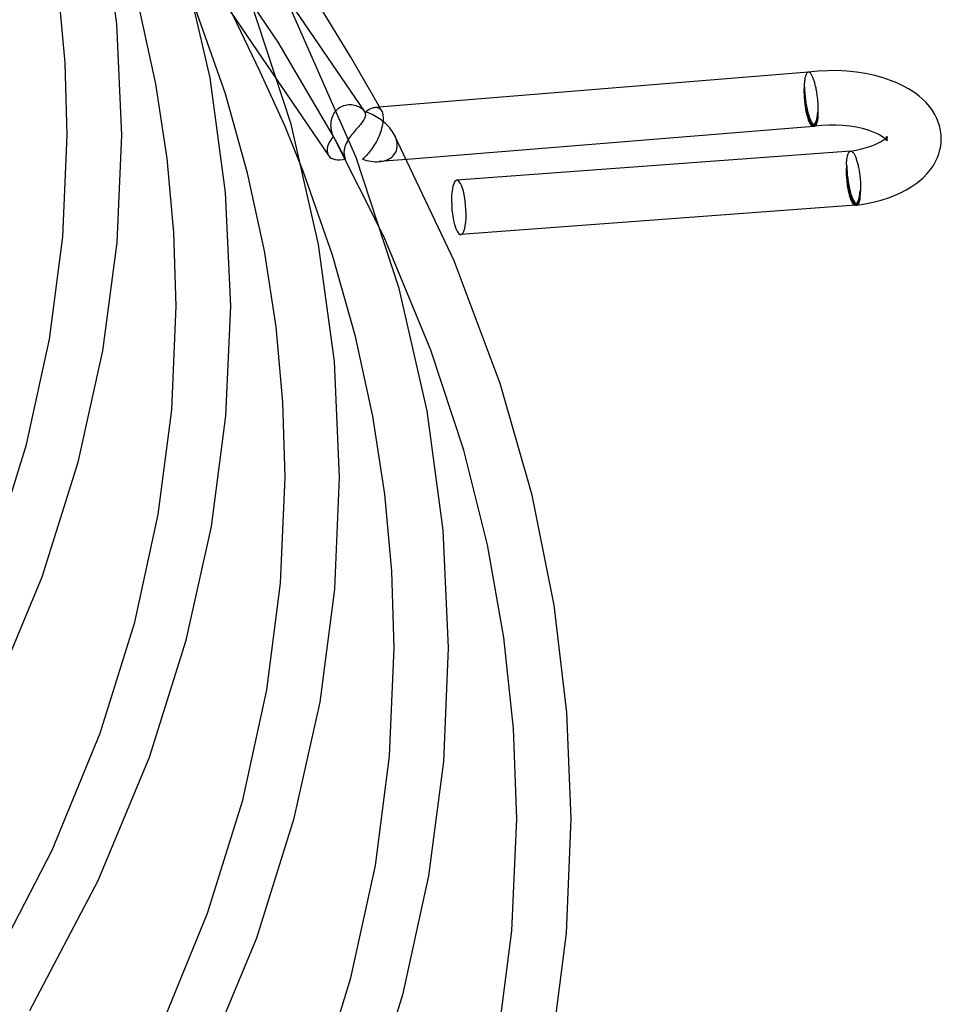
# Model space of a CAD drawing. Header units: millimetres. Extents: x -417 to 417, y -210 to 365.
# Tile 90 of 100: x 350 to 417, y -12 to 60. Entities that reach past the tile are written whole.
import ezdxf

# ---------------------------------------------------------------- set-up
doc = ezdxf.new("R2010")
doc.units = ezdxf.units.MM
doc.layers.add('HIDDEN', color=7, linetype='Continuous')
doc.layers.add('THICK', color=7, linetype='Continuous')

msp = doc.modelspace()

# ---------------------------------------------------------------- linework, layer by layer
at = {"layer": 'HIDDEN'}
for p, q in [((275.384, 192.634), (372.183, 50.47)), ((368.478, 58.799), (363.709, 65.899)), ((365.458, 60.195), (364.998, 61.114)), ((367.171, 56.635), (365.458, 60.195)), ((372.523, 51.91), (368.478, 58.799)), ((369.007, 52.6), (367.171, 56.635)), ((407.241, 56.424), (407.224, 56.381)), ((407.259, 56.462), (407.241, 56.424)), ((407.278, 56.496), (407.259, 56.462)), ((407.297, 56.525), (407.278, 56.496)), ((407.318, 56.549), (407.297, 56.525)), ((407.339, 56.569), (407.318, 56.549)), ((407.361, 56.584), (407.339, 56.569)), ((407.383, 56.594), (407.361, 56.584)), ((407.406, 56.6), (407.383, 56.594)), ((407.407, 56.6), (407.406, 56.6)), ((407.407, 56.6), (407.406, 56.6)), ((407.408, 56.6), (407.407, 56.6)), ((407.408, 56.6), (407.407, 56.6)), ((407.407, 56.6), (407.407, 56.6)), ((407.409, 56.6), (407.408, 56.6)), ((407.409, 56.6), (407.408, 56.6)), ((407.408, 56.6), (407.408, 56.6)), ((407.41, 56.6), (407.409, 56.6)), ((407.409, 56.6), (407.409, 56.6)), ((407.411, 56.6), (407.41, 56.6)), ((407.412, 56.6), (407.411, 56.6)), ((407.112, 55.743), (407.107, 55.661)), ((407.118, 55.822), (407.112, 55.743)), ((407.125, 55.898), (407.118, 55.822)), ((407.133, 55.971), (407.125, 55.898)), ((407.143, 56.041), (407.133, 55.971)), ((407.154, 56.107), (407.143, 56.041)), ((407.166, 56.17), (407.154, 56.107)), ((407.179, 56.229), (407.166, 56.17)), ((407.193, 56.284), (407.179, 56.229)), ((407.208, 56.335), (407.193, 56.284)), ((407.224, 56.381), (407.208, 56.335)), ((407.107, 55.661), (407.103, 55.577)), ((407.103, 55.577), (407.129, 55.528)), ((372.523, 53.433), (372.58, 53.544)), ((372.58, 53.544), (372.647, 53.649)), ((372.647, 53.649), (372.721, 53.747)), ((372.721, 53.747), (372.804, 53.838)), ((372.804, 53.838), (372.895, 53.921)), ((372.895, 53.921), (372.991, 53.994)), ((372.991, 53.994), (373.093, 54.056)), ((373.093, 54.056), (373.2, 54.109)), ((373.2, 54.109), (373.311, 54.151)), ((373.311, 54.151), (373.424, 54.183)), ((373.424, 54.183), (373.537, 54.204)), ((373.537, 54.204), (373.651, 54.215)), ((373.651, 54.215), (373.764, 54.218)), ((373.764, 54.218), (373.876, 54.211)), ((373.876, 54.211), (373.986, 54.197)), ((373.986, 54.197), (374.092, 54.175)), ((374.092, 54.175), (374.194, 54.145)), ((374.194, 54.145), (374.292, 54.11)), ((374.292, 54.11), (374.385, 54.069)), ((374.385, 54.069), (374.472, 54.023)), ((374.472, 54.023), (374.552, 53.973)), ((374.552, 53.973), (374.625, 53.919)), ((374.625, 53.919), (374.691, 53.862)), ((374.691, 53.862), (374.747, 53.802)), ((374.747, 53.802), (374.795, 53.741)), ((375.58, 54.015), (375.664, 54.016)), ((375.664, 54.016), (375.745, 54.007)), ((375.745, 54.007), (375.822, 53.984)), ((375.822, 53.984), (375.894, 53.949)), ((375.894, 53.949), (375.96, 53.899)), ((375.943, 53.993), (375.916, 54.042)), ((375.969, 53.945), (375.943, 53.993)), ((375.96, 53.899), (376.02, 53.835)), ((375.996, 53.896), (375.969, 53.945)), ((376.023, 53.847), (375.996, 53.896)), ((376.02, 53.835), (376.073, 53.755)), ((376.049, 53.799), (376.023, 53.847)), ((376.076, 53.75), (376.049, 53.799)), ((376.073, 53.755), (376.109, 53.681)), ((376.109, 53.681), (376.138, 53.597)), ((376.138, 53.597), (376.162, 53.503)), ((408.112, 53.693), (408.138, 53.645)), ((372.363, 52.7), (372.368, 52.826)), ((372.368, 52.826), (372.382, 52.951)), ((372.382, 52.951), (372.404, 53.075)), ((372.404, 53.075), (372.434, 53.197)), ((372.434, 53.197), (372.474, 53.317)), ((372.474, 53.317), (372.523, 53.433)), ((376.169, 52.902), (376.148, 52.764)), ((376.162, 53.503), (376.179, 53.399)), ((376.183, 53.037), (376.169, 52.902)), ((376.179, 53.399), (376.188, 53.287)), ((376.189, 53.165), (376.183, 53.037)), ((376.188, 53.287), (376.189, 53.165)), ((370.323, 49.328), (369.007, 52.6)), ((372.366, 52.574), (372.363, 52.7)), ((372.371, 52.502), (372.366, 52.574)), ((372.379, 52.43), (372.371, 52.502)), ((372.39, 52.359), (372.379, 52.43)), ((372.403, 52.288), (372.39, 52.359)), ((372.419, 52.219), (372.403, 52.288)), ((372.438, 52.15), (372.419, 52.219)), ((372.459, 52.082), (372.438, 52.15)), ((372.483, 52.015), (372.459, 52.082)), ((375.995, 52.191), (375.944, 52.05)), ((376.042, 52.334), (375.995, 52.191)), ((376.083, 52.478), (376.042, 52.334)), ((376.119, 52.621), (376.083, 52.478)), ((376.148, 52.764), (376.119, 52.621)), ((372.509, 51.951), (372.483, 52.015)), ((372.537, 51.888), (372.509, 51.951)), ((376.256, 44.487), (372.523, 51.91)), ((372.688, 51.61), (372.537, 51.888)), ((372.838, 51.333), (372.688, 51.61)), ((373.481, 51.363), (373.43, 51.247)), ((373.54, 51.481), (373.481, 51.363)), ((373.607, 51.599), (373.54, 51.481)), ((373.681, 51.718), (373.607, 51.599)), ((375.634, 51.392), (375.565, 51.273)), ((375.701, 51.516), (375.634, 51.392)), ((375.766, 51.644), (375.701, 51.516)), ((375.829, 51.776), (375.766, 51.644)), ((375.888, 51.912), (375.829, 51.776)), ((375.944, 52.05), (375.888, 51.912)), ((377.063, 51.898), (376.999, 52.027)), ((377.117, 51.766), (377.063, 51.898)), ((377.161, 51.633), (377.117, 51.766)), ((377.193, 51.5), (377.161, 51.633)), ((377.214, 51.368), (377.193, 51.5)), ((377.223, 51.237), (377.214, 51.368)), ((413.098, 51.668), (413.047, 51.713)), ((413.157, 51.608), (413.098, 51.668)), ((413.191, 51.568), (413.157, 51.608)), ((413.175, 51.755), (413.174, 51.713)), ((413.174, 51.713), (413.175, 51.674)), ((413.18, 51.795), (413.175, 51.755)), ((413.175, 51.674), (413.18, 51.636)), ((413.188, 51.83), (413.18, 51.795)), ((413.18, 51.636), (413.186, 51.602)), ((413.186, 51.602), (413.194, 51.575)), ((413.196, 51.857), (413.188, 51.83)), ((413.203, 51.549), (413.191, 51.568)), ((413.194, 51.575), (413.202, 51.553)), ((413.204, 51.876), (413.196, 51.857)), ((413.202, 51.553), (413.206, 51.545)), ((413.206, 51.545), (413.203, 51.549)), ((413.206, 51.881), (413.204, 51.876)), ((372.987, 51.056), (372.838, 51.333)), ((373.135, 50.78), (372.987, 51.056)), ((373.283, 50.501), (373.135, 50.78)), ((373.321, 50.793), (373.318, 50.734)), ((373.318, 50.734), (373.318, 50.676)), ((373.318, 50.676), (373.322, 50.618)), ((373.333, 50.905), (373.321, 50.793)), ((373.356, 51.018), (373.333, 50.905)), ((373.388, 51.132), (373.356, 51.018)), ((373.43, 51.247), (373.388, 51.132)), ((375.123, 50.65), (375.047, 50.563)), ((375.199, 50.742), (375.123, 50.65)), ((375.274, 50.839), (375.199, 50.742)), ((375.348, 50.94), (375.274, 50.839)), ((375.421, 51.047), (375.348, 50.94)), ((375.494, 51.157), (375.421, 51.047)), ((375.565, 51.273), (375.494, 51.157)), ((377.059, 50.623), (377.118, 50.73)), ((377.118, 50.73), (377.165, 50.847)), ((377.165, 50.847), (377.199, 50.971)), ((377.199, 50.971), (377.218, 51.101)), ((377.218, 51.101), (377.223, 51.237)), ((410.336, 50.603), (410.353, 50.642)), ((410.353, 50.642), (410.37, 50.677)), ((410.37, 50.677), (410.388, 50.708)), ((410.388, 50.708), (410.408, 50.735)), ((410.408, 50.735), (410.427, 50.757)), ((410.427, 50.757), (410.448, 50.776)), ((410.448, 50.776), (410.469, 50.79)), ((410.469, 50.79), (410.491, 50.799)), ((410.491, 50.799), (410.513, 50.805)), ((410.513, 50.805), (410.514, 50.805)), ((410.513, 50.805), (410.513, 50.805)), ((410.513, 50.805), (410.514, 50.805)), ((410.514, 50.805), (410.515, 50.805)), ((410.514, 50.805), (410.515, 50.805)), ((410.515, 50.805), (410.517, 50.805)), ((410.515, 50.805), (410.515, 50.805)), ((410.515, 50.805), (410.516, 50.805)), ((410.516, 50.805), (410.517, 50.805)), ((410.517, 50.805), (410.518, 50.805)), ((410.518, 50.805), (410.519, 50.805)), ((410.519, 50.805), (410.52, 50.805)), ((373.43, 50.221), (373.283, 50.501)), ((373.322, 50.618), (373.328, 50.561)), ((373.328, 50.561), (373.337, 50.503)), ((373.337, 50.503), (373.35, 50.446)), ((373.35, 50.446), (373.365, 50.389)), ((373.365, 50.389), (373.384, 50.333)), ((373.384, 50.333), (373.406, 50.276)), ((373.406, 50.276), (373.431, 50.221)), ((374.742, 50.262), (374.666, 50.199)), ((374.666, 50.199), (374.822, 50.151)), ((374.818, 50.329), (374.742, 50.262)), ((374.894, 50.402), (374.818, 50.329)), ((374.822, 50.151), (374.978, 50.11)), ((374.971, 50.48), (374.894, 50.402)), ((375.047, 50.563), (374.971, 50.48)), ((374.978, 50.11), (375.135, 50.076)), ((375.135, 50.076), (375.291, 50.05)), ((375.291, 50.05), (375.446, 50.032)), ((375.446, 50.032), (375.599, 50.022)), ((375.599, 50.022), (375.751, 50.02)), ((375.751, 50.02), (375.901, 50.027)), ((375.901, 50.027), (376.029, 50.041)), ((377.944, 50.193), (375.909, 50.028)), ((376.029, 50.041), (376.154, 50.062)), ((376.154, 50.062), (376.276, 50.09)), ((376.276, 50.09), (376.395, 50.126)), ((376.395, 50.126), (376.509, 50.17)), ((376.509, 50.17), (376.619, 50.223)), ((376.619, 50.223), (376.722, 50.284)), ((376.722, 50.284), (376.819, 50.355)), ((376.819, 50.355), (376.909, 50.435)), ((376.909, 50.435), (376.989, 50.524)), ((376.989, 50.524), (377.059, 50.623)), ((410.212, 49.862), (410.217, 49.94)), ((410.217, 49.94), (410.222, 50.016)), ((410.222, 50.016), (410.229, 50.089)), ((410.229, 50.089), (410.237, 50.159)), ((410.237, 50.159), (410.245, 50.226)), ((410.245, 50.226), (410.255, 50.29)), ((410.255, 50.29), (410.266, 50.351)), ((410.266, 50.351), (410.278, 50.409)), ((410.278, 50.409), (410.291, 50.463)), ((410.291, 50.463), (410.305, 50.514)), ((410.305, 50.514), (410.32, 50.56)), ((410.32, 50.56), (410.336, 50.603)), ((410.209, 49.781), (410.212, 49.862)), ((410.235, 49.733), (410.209, 49.781)), ((411.244, 47.849), (411.218, 47.898))]:
    msp.add_line(p, q, dxfattribs=at)
for centre, start, end in [((407.621, 54.611), 274.64453, 277.63073), ((410.727, 48.815), 274.2438, 277.63084)]:
    msp.add_arc(centre, 1.9, start, end, dxfattribs=at)
for centre, major_axis, ratio, start_param, end_param in [((407.621, 54.611), (0.162, -1.993), 0.253118, -2.097091, -0.526295), ((407.621, 54.611), (-0.154, 1.894), 0.253118, 1.044501, 3.141621), ((407.621, 54.611), (0.266, -1.982), 0.224144, -2.109535, -0.108373), ((407.621, 54.611), (-0.252, 1.883), 0.224144, 1.032057, 3.141593), ((407.621, 54.611), (-0.154, 1.894), 0.253118, -3.141564, -2.097091), ((407.621, 54.611), (-0.252, 1.883), 0.224144, -2.482383, -2.109535), ((407.621, 54.611), (0.162, -1.993), 0.253118, -0.526295, -0.000099), ((407.621, 54.611), (-0.252, 1.883), 0.224144, -3.141593, -2.877151), ((373.836, 51.596), (-1.653, -1.126), 0.545791, -1.098824, -0.057916), ((373.836, 51.596), (-1.653, -1.126), 0.545791, -0.057916, 0), ((373.836, 51.596), (-1.653, -1.126), 0.545791, 0, 0.982991), ((410.727, 48.815), (0.148, -1.995), 0.256907, -2.095309, -0.524513), ((410.727, 48.815), (0.141, -1.895), 0.256907, -2.095309, 0.000031), ((410.727, 48.815), (0.266, -1.982), 0.224144, -2.109535, -0.121745), ((410.727, 48.815), (0.252, -1.883), 0.224144, -2.109535, 0), ((410.727, 48.815), (0.141, -1.895), 0.256907, 0.000031, 1.046284), ((410.727, 48.815), (0.252, -1.883), 0.224144, 0.721927, 1.032057), ((410.727, 48.815), (0.148, -1.995), 0.256907, -0.524513, -0.000095), ((410.727, 48.815), (0.252, -1.883), 0.224144, 0, 0.187977)]:
    msp.add_ellipse(centre, major_axis=major_axis, ratio=ratio, start_param=start_param, end_param=end_param, dxfattribs=at)
at = {"layer": 'THICK'}
for p, q in [((356.631, 60.14), (355.507, 68.401)), ((363.48, 56.174), (361.497, 64.83)), ((367.985, 63.743), (374.798, 53.737)), ((352.837, 57.278), (352.346, 62.608)), ((369.434, 52.774), (366.328, 62.218)), ((359.494, 55.734), (358.279, 61.342)), ((364.609, 54.998), (362.417, 61.252)), ((374.215, 50.335), (369.45, 61.179)), ((373.83, 57.703), (371.604, 61.342)), ((357, 51.974), (356.631, 60.14)), ((353, 51.974), (352.837, 57.278)), ((375.916, 54.042), (373.83, 57.703)), ((407.412, 56.6), (375.585, 54.015)), ((408.108, 56.672), (407.409, 56.6)), ((407.437, 56.6), (407.412, 56.6)), ((407.463, 56.593), (407.437, 56.6)), ((407.489, 56.582), (407.463, 56.593)), ((407.515, 56.565), (407.489, 56.582)), ((407.542, 56.542), (407.515, 56.565)), ((407.569, 56.514), (407.542, 56.542)), ((407.596, 56.481), (407.569, 56.514)), ((407.623, 56.442), (407.596, 56.481)), ((407.65, 56.399), (407.623, 56.442)), ((408.816, 56.708), (408.108, 56.672)), ((409.528, 56.709), (408.816, 56.708)), ((410.237, 56.672), (409.528, 56.709)), ((410.936, 56.6), (410.237, 56.672)), ((411.619, 56.493), (410.936, 56.6)), ((412.282, 56.351), (411.619, 56.493)), ((360.336, 50.249), (359.494, 55.734)), ((364.624, 47.747), (363.48, 56.174)), ((407.677, 56.35), (407.65, 56.399)), ((407.701, 56.304), (407.677, 56.35)), ((407.725, 56.254), (407.701, 56.304)), ((407.748, 56.2), (407.725, 56.254)), ((407.771, 56.143), (407.748, 56.2)), ((407.793, 56.083), (407.771, 56.143)), ((407.816, 56.02), (407.793, 56.083)), ((407.837, 55.953), (407.816, 56.02)), ((407.859, 55.884), (407.837, 55.953)), ((407.88, 55.812), (407.859, 55.884)), ((407.9, 55.737), (407.88, 55.812)), ((407.92, 55.66), (407.9, 55.737)), ((412.91, 56.178), (412.282, 56.351)), ((413.451, 55.995), (412.91, 56.178)), ((413.919, 55.806), (413.451, 55.995)), ((414.358, 55.6), (413.919, 55.806)), ((366.241, 49.183), (364.609, 54.998)), ((407.939, 55.581), (407.92, 55.66)), ((407.958, 55.5), (407.939, 55.581)), ((407.975, 55.417), (407.958, 55.5)), ((407.992, 55.332), (407.975, 55.417)), ((408.009, 55.246), (407.992, 55.332)), ((408.024, 55.158), (408.009, 55.246)), ((408.039, 55.069), (408.024, 55.158)), ((408.052, 54.979), (408.039, 55.069)), ((408.065, 54.888), (408.052, 54.979)), ((414.777, 55.369), (414.358, 55.6)), ((415.086, 55.175), (414.777, 55.369)), ((415.33, 55.004), (415.086, 55.175)), ((415.556, 54.828), (415.33, 55.004)), ((408.077, 54.797), (408.065, 54.888)), ((408.088, 54.705), (408.077, 54.797)), ((408.098, 54.614), (408.088, 54.705)), ((408.107, 54.522), (408.098, 54.614)), ((408.115, 54.43), (408.107, 54.522)), ((408.122, 54.339), (408.115, 54.43)), ((408.128, 54.248), (408.122, 54.339)), ((408.133, 54.158), (408.128, 54.248)), ((415.766, 54.648), (415.556, 54.828)), ((416.03, 54.391), (415.766, 54.648)), ((416.323, 54.054), (416.03, 54.391)), ((374.795, 53.741), (374.802, 53.731)), ((374.802, 53.731), (374.808, 53.721)), ((374.808, 53.721), (374.815, 53.711)), ((374.815, 53.711), (374.821, 53.701)), ((374.821, 53.701), (374.826, 53.691)), ((374.826, 53.691), (374.832, 53.681)), ((374.832, 53.681), (374.863, 53.611)), ((374.863, 53.611), (374.883, 53.54)), ((374.883, 53.54), (374.891, 53.47)), ((374.893, 53.687), (374.998, 53.766)), ((375.028, 53.64), (374.893, 53.687)), ((374.998, 53.766), (375.102, 53.835)), ((375.162, 53.587), (375.028, 53.64)), ((375.102, 53.835), (375.203, 53.893)), ((375.295, 53.529), (375.162, 53.587)), ((375.203, 53.893), (375.303, 53.94)), ((375.426, 53.467), (375.295, 53.529)), ((375.303, 53.94), (375.399, 53.976)), ((375.399, 53.976), (375.491, 54.001)), ((375.491, 54.001), (375.58, 54.015)), ((408.136, 54.069), (408.133, 54.158)), ((408.139, 53.981), (408.136, 54.069)), ((408.138, 53.645), (408.14, 53.726)), ((408.14, 53.895), (408.139, 53.981)), ((408.141, 53.81), (408.14, 53.895)), ((408.14, 53.726), (408.141, 53.81)), ((416.529, 53.773), (416.323, 54.054)), ((416.698, 53.497), (416.529, 53.773)), ((374.586, 52.838), (374.521, 52.759)), ((374.647, 52.914), (374.586, 52.838)), ((374.701, 52.989), (374.647, 52.914)), ((374.75, 53.061), (374.701, 52.989)), ((374.792, 53.131), (374.75, 53.061)), ((374.828, 53.199), (374.792, 53.131)), ((374.856, 53.267), (374.828, 53.199)), ((374.876, 53.334), (374.856, 53.267)), ((374.888, 53.402), (374.876, 53.334)), ((374.891, 53.47), (374.888, 53.402)), ((375.555, 53.4), (375.426, 53.467)), ((375.682, 53.329), (375.555, 53.4)), ((375.805, 53.254), (375.682, 53.329)), ((375.926, 53.174), (375.805, 53.254)), ((376.043, 53.091), (375.926, 53.174)), ((376.157, 53.004), (376.043, 53.091)), ((376.268, 52.912), (376.157, 53.004)), ((376.375, 52.817), (376.268, 52.912)), ((376.48, 52.716), (376.375, 52.817)), ((416.853, 53.188), (416.698, 53.497)), ((416.98, 52.865), (416.853, 53.188)), ((417.066, 52.576), (416.98, 52.865)), ((371.453, 43.948), (369.434, 52.774)), ((373.981, 52.125), (373.902, 52.025)), ((374.062, 52.223), (373.981, 52.125)), ((374.142, 52.319), (374.062, 52.223)), ((374.223, 52.413), (374.142, 52.319)), ((374.302, 52.504), (374.223, 52.413)), ((374.379, 52.592), (374.302, 52.504)), ((374.452, 52.677), (374.379, 52.592)), ((374.521, 52.759), (374.452, 52.677)), ((376.58, 52.611), (376.48, 52.716)), ((376.675, 52.502), (376.58, 52.611)), ((376.766, 52.389), (376.675, 52.502)), ((376.85, 52.272), (376.766, 52.389)), ((376.928, 52.151), (376.85, 52.272)), ((376.999, 52.027), (376.928, 52.151)), ((407.783, 52.617), (377.944, 50.193)), ((408.392, 52.682), (407.886, 52.629)), ((408.912, 52.71), (408.392, 52.682)), ((409.436, 52.71), (408.912, 52.71)), ((409.956, 52.682), (409.436, 52.71)), ((410.462, 52.628), (409.956, 52.682)), ((410.944, 52.55), (410.462, 52.628)), ((411.396, 52.45), (410.944, 52.55)), ((411.797, 52.335), (411.396, 52.45)), ((412.112, 52.225), (411.797, 52.335)), ((412.372, 52.117), (412.112, 52.225)), ((412.595, 52.008), (412.372, 52.117)), ((417.126, 52.287), (417.066, 52.576)), ((417.162, 52), (417.126, 52.287)), ((352.68, 44.509), (353, 51.974)), ((356.657, 44.074), (357, 51.974)), ((373.751, 51.82), (373.681, 51.718)), ((373.824, 51.923), (373.751, 51.82)), ((373.902, 52.025), (373.824, 51.923)), ((381.409, 42.737), (377.004, 52.018)), ((412.275, 51.267), (412.508, 51.374)), ((412.508, 51.374), (412.703, 51.478)), ((412.784, 51.9), (412.595, 52.008)), ((412.703, 51.478), (412.865, 51.577)), ((412.893, 51.83), (412.784, 51.9)), ((412.865, 51.577), (413.002, 51.677)), ((412.978, 51.768), (412.893, 51.83)), ((413.047, 51.713), (412.978, 51.768)), ((413.002, 51.677), (413.078, 51.74)), ((413.078, 51.74), (413.125, 51.785)), ((413.125, 51.785), (413.178, 51.842)), ((413.178, 51.842), (413.2, 51.871)), ((413.2, 51.871), (413.206, 51.881)), ((417.13, 51.161), (417.163, 51.437)), ((417.174, 51.713), (417.162, 52)), ((417.163, 51.437), (417.174, 51.713)), ((410.52, 50.805), (381.601, 48.66)), ((410.517, 50.805), (410.932, 50.874)), ((410.52, 50.805), (410.544, 50.805)), ((410.544, 50.805), (410.568, 50.8)), ((410.568, 50.8), (410.592, 50.79)), ((410.592, 50.79), (410.616, 50.776)), ((410.616, 50.776), (410.641, 50.758)), ((410.641, 50.758), (410.665, 50.735)), ((410.665, 50.735), (410.69, 50.707)), ((410.69, 50.707), (410.716, 50.676)), ((410.716, 50.676), (410.741, 50.64)), ((410.741, 50.64), (410.766, 50.6)), ((410.932, 50.874), (411.322, 50.958)), ((411.322, 50.958), (411.684, 51.056)), ((411.684, 51.056), (412.007, 51.162)), ((412.007, 51.162), (412.275, 51.267)), ((416.995, 50.604), (417.074, 50.882)), ((417.074, 50.882), (417.13, 51.161)), ((360.835, 44.819), (360.336, 50.249)), ((377.371, 40.718), (374.215, 50.335)), ((410.766, 50.6), (410.791, 50.556)), ((410.791, 50.556), (410.816, 50.508)), ((410.816, 50.508), (410.84, 50.456)), ((410.84, 50.456), (410.865, 50.401)), ((410.865, 50.401), (410.889, 50.342)), ((410.889, 50.342), (410.912, 50.28)), ((410.912, 50.28), (410.935, 50.214)), ((410.935, 50.214), (410.958, 50.145)), ((410.958, 50.145), (410.98, 50.072)), ((410.98, 50.072), (411.002, 49.997)), ((411.002, 49.997), (411.023, 49.92)), ((411.023, 49.92), (411.043, 49.84)), ((416.59, 49.748), (416.758, 50.041)), ((416.758, 50.041), (416.889, 50.322)), ((416.889, 50.322), (416.995, 50.604)), ((372.483, 43.151), (370.323, 49.328)), ((411.043, 49.84), (411.063, 49.758)), ((411.063, 49.758), (411.081, 49.673)), ((411.081, 49.673), (411.099, 49.587)), ((411.099, 49.587), (411.116, 49.499)), ((411.116, 49.499), (411.133, 49.409)), ((411.133, 49.409), (411.148, 49.317)), ((411.148, 49.317), (411.162, 49.225)), ((411.162, 49.225), (411.175, 49.132)), ((416.137, 49.149), (416.392, 49.46)), ((416.392, 49.46), (416.59, 49.748)), ((367.473, 43.472), (366.241, 49.183)), ((411.175, 49.132), (411.188, 49.039)), ((411.188, 49.039), (411.199, 48.944)), ((411.199, 48.944), (411.209, 48.85)), ((411.209, 48.85), (411.218, 48.755)), ((411.218, 48.755), (411.226, 48.66)), ((411.226, 48.66), (411.233, 48.566)), ((411.233, 48.566), (411.238, 48.472)), ((411.238, 48.472), (411.243, 48.379)), ((415.34, 48.43), (415.679, 48.701)), ((415.679, 48.701), (415.84, 48.846)), ((415.84, 48.846), (416.137, 49.149)), ((365, 39.417), (364.624, 47.747)), ((411.243, 48.379), (411.246, 48.287)), ((411.247, 47.934), (411.244, 47.849)), ((411.246, 48.287), (411.248, 48.197)), ((411.248, 48.02), (411.247, 47.934)), ((411.248, 48.197), (411.249, 48.107)), ((411.249, 48.107), (411.248, 48.02)), ((413.748, 47.547), (414.181, 47.74)), ((414.181, 47.74), (414.587, 47.948)), ((414.587, 47.948), (414.962, 48.17)), ((414.962, 48.17), (415.34, 48.43)), ((411.596, 46.928), (412.182, 47.051)), ((412.182, 47.051), (412.748, 47.199)), ((412.748, 47.199), (413.288, 47.372)), ((413.288, 47.372), (413.748, 47.547)), ((410.874, 46.821), (381.897, 44.671)), ((410.992, 46.833), (411.596, 46.928)), ((351.707, 36.997), (352.68, 44.509)), ((361, 39.417), (360.835, 44.819)), ((379.696, 36.187), (376.256, 44.487)), ((355.615, 36.127), (356.657, 44.074)), ((368.327, 37.889), (367.473, 43.472)), ((372.618, 35.355), (371.453, 43.948)), ((374.163, 37.188), (372.483, 43.151)), ((384.789, 33.74), (381.409, 42.737)), ((379.426, 31.722), (377.371, 40.718)), ((360.673, 31.786), (361, 39.417)), ((364.65, 31.346), (365, 39.417)), ((368.832, 32.361), (368.327, 37.889)), ((350.014, 29.25), (351.707, 36.997)), ((375.431, 31.327), (374.163, 37.188)), ((382.116, 28.829), (379.696, 36.187)), ((353.805, 27.94), (355.615, 36.127)), ((373, 26.86), (372.618, 35.355)), ((387.132, 25.515), (384.789, 33.74)), ((369, 26.859), (368.832, 32.361)), ((359.679, 24.107), (360.673, 31.786)), ((363.586, 23.227), (364.65, 31.346)), ((376.309, 25.606), (375.431, 31.327)), ((380.611, 22.963), (379.426, 31.722)), ((347.535, 21.287), (350.014, 29.25)), ((383.856, 21.884), (382.116, 28.829)), ((351.152, 19.529), (353.805, 27.94)), ((368.666, 19.063), (369, 26.859)), ((372.643, 18.619), (373, 26.86)), ((376.828, 19.937), (376.309, 25.606)), ((388.75, 17.45), (387.132, 25.515)), ((357.951, 16.188), (359.679, 24.107)), ((361.737, 14.863), (363.586, 23.227)), ((381, 14.302), (380.611, 22.963)), ((385.062, 15.076), (383.856, 21.884)), ((347.474, 10.676), (351.152, 19.529)), ((377, 14.29), (376.828, 19.937)), ((367.652, 11.218), (368.666, 19.063)), ((371.557, 10.329), (372.643, 18.619)), ((389.69, 9.565), (388.75, 17.45)), ((355.419, 8.051), (357.951, 16.188)), ((359.028, 6.271), (361.737, 14.863)), ((385.767, 8.385), (385.062, 15.076)), ((376.659, 6.341), (377, 14.302)), ((380.641, 5.958), (381, 14.29)), ((365.887, 3.128), (367.652, 11.218)), ((369.67, 1.788), (371.557, 10.329)), ((390, 1.745), (389.69, 9.565)), ((351.899, -0.542), (355.419, 8.051)), ((386, 1.745), (385.767, 8.385)), ((355.273, -2.774), (359.028, 6.271)), ((375.624, -1.671), (376.659, 6.341)), ((379.55, -2.439), (380.641, 5.958)), ((363.303, -5.185), (365.887, 3.128)), ((366.906, -6.985), (369.67, 1.788)), ((385.645, -6.478), (386, 1.745)), ((389.646, -6.641), (390, 1.745)), ((347.208, -9.61), (351.899, -0.542)), ((373.824, -9.932), (375.624, -1.671)), ((350.252, -12.339), (355.273, -2.774)), ((377.661, -11.069), (379.55, -2.439)), ((359.711, -13.962), (363.303, -5.185)), ((384.566, -14.755), (385.645, -6.478)), ((363.073, -16.22), (366.906, -6.985)), ((388.571, -15.07), (389.646, -6.641)), ((371.188, -18.42), (373.824, -9.932)), ((374.896, -19.928), (377.661, -11.069))]:
    msp.add_line(p, q, dxfattribs=at)
for centre, major_axis, ratio, start_param, end_param in [((407.621, 54.611), (0.162, -1.993), 0.253118, -0.000099, 1.044501), ((407.621, 54.611), (0.266, -1.982), 0.224144, 0, 1.032057), ((407.621, 54.611), (-0.252, 1.883), 0.224144, -2.877151, -2.482383), ((407.621, 54.611), (0.266, -1.982), 0.224144, -0.108373, 0), ((381.749, 46.665), (-0.148, 1.995), 0.256907, -0.000095, 2.61708), ((381.749, 46.665), (-0.148, 1.995), 0.256907, -0.524513, -0.000095), ((381.749, 46.665), (-0.148, 1.995), 0.256907, 3.141497, 5.758673), ((410.727, 48.815), (0.148, -1.995), 0.256907, -0.000095, 1.046284), ((410.727, 48.815), (0.266, -1.982), 0.224144, 0, 1.032057), ((410.727, 48.815), (0.252, -1.883), 0.224144, 0.187977, 0.721927), ((410.727, 48.815), (0.266, -1.982), 0.224144, -0.121745, 0), ((381.749, 46.665), (-0.148, 1.995), 0.256907, 2.61708, 3.141497)]:
    msp.add_ellipse(centre, major_axis=major_axis, ratio=ratio, start_param=start_param, end_param=end_param, dxfattribs=at)

doc.saveas('drawing.dxf')
